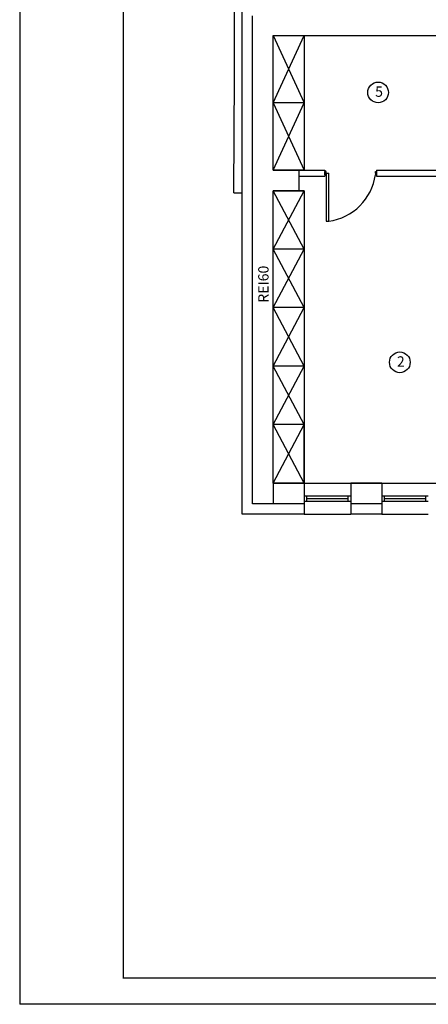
# Model space of a CAD drawing. Header units: inches. Extents: x 6268 to 12323, y 5221 to 42059.
# Tile 90 of 98: x 6268 to 7059, y 36019 to 37922. Entities that reach past the tile are written whole.
import ezdxf

# ---------------------------------------------------------------- set-up
doc = ezdxf.new("R2010")
doc.units = ezdxf.units.IN
doc.header["$MEASUREMENT"] = 0
doc.layers.add('CP_LINENORM', color=253, linetype='Continuous')
doc.styles.get("Standard").update_dxf_attribs({"font": 'txt.shx'})

msp = doc.modelspace()

# ---------------------------------------------------------------- linework, layer by layer
at = {"linetype": 'Continuous'}
for p, q in [((6468.073, 38939.31), (6468.073, 36069.31)), ((6468.073, 36070.31), (12118.073, 36070.31))]:
    msp.add_line(p, q, dxfattribs=at)
for p, q in [((6698.543, 36966.907), (6698.543, 38569.907)), ((6683.543, 37813.087), (6683.543, 37948.087)), ((6698.543, 37810.087), (6698.543, 37915.087)), ((6718.543, 36986.907), (6718.543, 37929.907)), ((6758.543, 37631.907), (6758.543, 37891.907)), ((6758.543, 37891.907), (7271.543, 37891.907)), ((6758.543, 37891.907), (7271.543, 37891.907)), ((6758.543, 37891.907), (6818.543, 37891.907)), ((6758.543, 37761.907), (6818.543, 37891.907)), ((6758.543, 37891.907), (6818.543, 37761.907)), ((6818.543, 37891.907), (6818.543, 37631.907)), ((6682.399, 37588.087), (6683.543, 37813.087)), ((6818.543, 37761.907), (6758.543, 37761.907)), ((6758.543, 37631.907), (6818.543, 37761.907)), ((6758.543, 37761.907), (6818.543, 37631.907)), ((6698.543, 37615.087), (6698.543, 37720.087)), ((6758.543, 37631.907), (6808.543, 37631.907)), ((6818.543, 37631.907), (6758.543, 37631.907)), ((6808.543, 37591.907), (6808.543, 37631.907)), ((6808.543, 37631.907), (6858.543, 37631.907)), ((6818.543, 37631.907), (6858.543, 37631.907)), ((6858.543, 37631.907), (6858.543, 37619.907)), ((6861.043, 37628.907), (6858.543, 37628.907)), ((6858.543, 37622.907), (6858.543, 37628.907)), ((6861.043, 37625.907), (6861.043, 37628.907)), ((6956.043, 37625.907), (6956.043, 37628.907)), ((6956.043, 37628.907), (6958.543, 37628.907)), ((6958.543, 37631.907), (7128.543, 37631.907)), ((6958.543, 37631.907), (6958.543, 37619.907)), ((6808.543, 37619.907), (6858.543, 37619.907)), ((6861.043, 37622.907), (6858.543, 37622.907)), ((6861.043, 37625.907), (6866.043, 37625.907)), ((6861.043, 37625.907), (6861.043, 37622.907)), ((6861.043, 37622.907), (6861.043, 37532.907)), ((6866.043, 37532.907), (6866.043, 37625.907)), ((6956.043, 37625.907), (6956.043, 37622.907)), ((6956.043, 37622.907), (6958.543, 37622.907)), ((6958.543, 37619.907), (7128.543, 37619.907)), ((6682.399, 37588.087), (6698.543, 37588.087)), ((6758.543, 37026.907), (6758.543, 37591.907)), ((6758.543, 37591.907), (6808.543, 37591.907)), ((6758.543, 37591.907), (6808.543, 37591.907)), ((6758.543, 37591.907), (6818.543, 37591.907)), ((6818.543, 37591.907), (6758.543, 37591.907)), ((6758.543, 37478.907), (6818.543, 37591.907)), ((6818.543, 37478.907), (6758.543, 37591.907)), ((6818.543, 37591.907), (6818.543, 37026.907)), ((6861.043, 37532.907), (6866.043, 37532.907)), ((6818.543, 37478.907), (6758.543, 37478.907)), ((6758.543, 37365.907), (6818.543, 37478.907)), ((6818.543, 37365.907), (6758.543, 37478.907)), ((6818.543, 37365.907), (6758.543, 37365.907)), ((6758.543, 37252.907), (6818.543, 37365.907)), ((6818.543, 37252.907), (6758.543, 37365.907)), ((6818.543, 37252.907), (6758.543, 37252.907)), ((6758.543, 37139.907), (6818.543, 37252.907)), ((6818.543, 37139.907), (6758.543, 37252.907)), ((6818.543, 37139.907), (6758.543, 37139.907)), ((6758.543, 37026.907), (6818.543, 37139.907)), ((6818.543, 37026.907), (6758.543, 37139.907)), ((6818.543, 37026.907), (6818.543, 37139.907)), ((6818.543, 37026.907), (6758.543, 37026.907)), ((6758.543, 37026.907), (7436.543, 37026.907)), ((6758.543, 37026.907), (6758.543, 36986.907)), ((6818.543, 37026.907), (6818.543, 36966.907)), ((6818.543, 37026.907), (6908.543, 37026.907)), ((6968.543, 37026.907), (6908.543, 37026.907)), ((6908.543, 37026.907), (6908.543, 36966.907)), ((6968.543, 37026.907), (6968.543, 36966.907)), ((6968.543, 37026.907), (7058.543, 37026.907)), ((6818.543, 37001.907), (6908.543, 37001.907)), ((6823.543, 36991.907), (6823.543, 37001.907)), ((6903.543, 36991.907), (6903.543, 37001.907)), ((6968.543, 37001.907), (7058.543, 37001.907)), ((6973.543, 36991.907), (6973.543, 37001.907)), ((7053.543, 36991.907), (7053.543, 37001.907)), ((6818.543, 36986.907), (6718.543, 36986.907)), ((6818.543, 36991.907), (6908.543, 36991.907)), ((6818.543, 36991.907), (6823.543, 36991.907)), ((6823.543, 36996.907), (6903.543, 36996.907)), ((6968.543, 36986.907), (6908.543, 36986.907)), ((6968.543, 36991.907), (7058.543, 36991.907)), ((6968.543, 36991.907), (6973.543, 36991.907)), ((6973.543, 36996.907), (7053.543, 36996.907)), ((6818.543, 36966.907), (6698.543, 36966.907)), ((6818.543, 36966.907), (6908.543, 36966.907)), ((6968.543, 36966.907), (6908.543, 36966.907)), ((6968.543, 36966.907), (7058.543, 36966.907))]:
    msp.add_line(p, q)
for centre in [(6961.45, 37781.838), (7003.479, 37260.224)]:
    msp.add_circle(centre, 20)
msp.add_arc((6851.452, 37637.499), 105.604, 277.942007, 352.057979)
at = {"layer": 'CP_LINENORM', "linetype": 'Continuous'}
for p, q in [((6268.073, 38989.31), (6268.073, 36019.31)), ((6268.073, 36020.31), (12168.073, 36020.31))]:
    msp.add_line(p, q, dxfattribs=at)

# ---------------------------------------------------------------- texts
at = {"char_height": 20, "attachment_point": 1}
for s, insert in [('5', (6955.692, 37793.462)), ('2', (6997.721, 37271.847))]:
    msp.add_mtext_dynamic_manual_height_columns(s, width=68.36029, gutter_width=12.5, heights=[-20], dxfattribs=dict(at, insert=insert))
at = {"insert": (6729.51, 37375.348), "char_height": 20, "attachment_point": 1, "rotation": 90}
msp.add_mtext_dynamic_manual_height_columns('REI60', width=37.21157, gutter_width=12.5, heights=[-20], dxfattribs=at)

doc.saveas('drawing.dxf')
